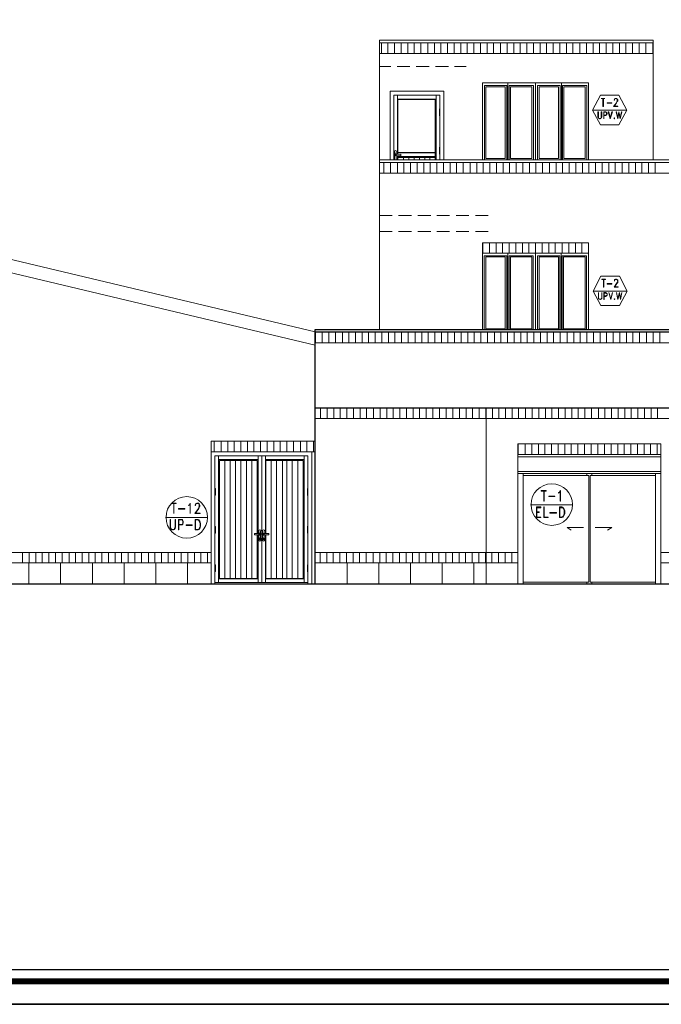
# Model space of a CAD drawing. Header units: metres. Extents: x 6 to 182, y 4 to 63.
# Tile 6 of 28: x 40 to 55, y 4 to 27. Entities that reach past the tile are written whole.
import ezdxf

# ---------------------------------------------------------------- set-up
doc = ezdxf.new("R2010")
doc.units = ezdxf.units.M
doc.header["$MEASUREMENT"] = 0
for name, color, linetype in [('PDF14_shib bandi', 7, 'Continuous'), ('PDF16_hatch-plan', 7, 'Continuous'), ('PDF16_KADR', 7, 'Continuous'), ('PDF16_khatchin', 7, 'Continuous'), ('PDF16_rahpelee', 7, 'Continuous'), ('PDF16_Sym tip Door', 7, 'Continuous'), ('PDF16_Sym Tip Win', 7, 'Continuous'), ('PDF16_WIN', 7, 'Continuous')]:
    doc.layers.add(name, color=color, linetype=linetype)

msp = doc.modelspace()

# ---------------------------------------------------------------- hatches: boundary and pattern name
at = {"layer": 'PDF14_shib bandi', "transparency": 33554559}
h = msp.add_hatch(color=256, dxfattribs=at)
h.paths.add_polyline_path([(40.454, 25.934), (40.416, 25.934), (40.454, 25.934)], flags=0)
h.paths.add_polyline_path([(40.454, 25.934), (40.358, 25.934), (40.454, 25.934)], flags=0)
h.paths.add_polyline_path([(40.454, 25.934), (40.348, 25.934), (40.454, 25.934)], flags=0)

# ---------------------------------------------------------------- linework, layer by layer
at = {"layer": 'PDF16_hatch-plan', "lineweight": 18}
for points in [[(48.487, 26.29), (48.487, 26.54)], [(48.641, 26.29), (48.641, 26.54)], [(48.795, 26.29), (48.795, 26.54)], [(48.949, 26.29), (48.949, 26.54)], [(49.103, 26.29), (49.103, 26.54)], [(49.257, 26.29), (49.257, 26.54)], [(49.411, 26.29), (49.411, 26.54)], [(49.575, 26.29), (49.575, 26.54)], [(49.729, 26.29), (49.729, 26.54)], [(49.883, 26.29), (49.883, 26.54)], [(50.037, 26.29), (50.037, 26.54)], [(50.191, 26.29), (50.191, 26.54)], [(50.345, 26.29), (50.345, 26.54)], [(50.5, 26.29), (50.5, 26.54)], [(50.654, 26.29), (50.654, 26.54)], [(50.808, 26.29), (50.808, 26.54)], [(50.962, 26.29), (50.962, 26.54)], [(51.116, 26.29), (51.116, 26.54)], [(51.28, 26.29), (51.28, 26.54)], [(51.434, 26.29), (51.434, 26.54)], [(51.588, 26.29), (51.588, 26.54)], [(51.742, 26.29), (51.742, 26.54)], [(51.896, 26.29), (51.896, 26.54)], [(52.05, 26.29), (52.05, 26.54)], [(52.204, 26.29), (52.204, 26.54)], [(52.358, 26.29), (52.358, 26.54)], [(52.513, 26.29), (52.513, 26.54)], [(52.667, 26.29), (52.667, 26.54)], [(52.821, 26.29), (52.821, 26.54)], [(52.975, 26.29), (52.975, 26.54)], [(53.139, 26.29), (53.139, 26.54)], [(53.293, 26.29), (53.293, 26.54)], [(53.447, 26.29), (53.447, 26.54)], [(53.601, 26.29), (53.601, 26.54)], [(53.755, 26.29), (53.755, 26.54)], [(53.909, 26.29), (53.909, 26.54)], [(54.063, 26.29), (54.063, 26.54)], [(54.217, 26.29), (54.217, 26.54)], [(54.371, 26.29), (54.371, 26.54)], [(54.525, 26.29), (54.525, 26.54)], [(54.68, 26.29), (54.68, 26.54)], [(54.843, 26.29), (54.843, 26.54)], [(48.544, 23.487), (48.544, 23.738)], [(48.699, 23.487), (48.699, 23.738)], [(48.862, 23.487), (48.862, 23.738)], [(49.016, 23.487), (49.016, 23.738)], [(49.17, 23.487), (49.17, 23.738)], [(49.325, 23.487), (49.325, 23.738)], [(49.479, 23.487), (49.479, 23.738)], [(49.633, 23.487), (49.633, 23.738)], [(49.787, 23.487), (49.787, 23.738)], [(49.941, 23.487), (49.941, 23.738)], [(50.095, 23.487), (50.095, 23.738)], [(50.249, 23.487), (50.249, 23.738)], [(50.403, 23.487), (50.403, 23.738)], [(50.567, 23.487), (50.567, 23.738)], [(50.721, 23.487), (50.721, 23.738)], [(50.875, 23.487), (50.875, 23.738)], [(51.029, 23.487), (51.029, 23.738)], [(51.183, 23.487), (51.183, 23.738)], [(51.338, 23.487), (51.338, 23.738)], [(51.492, 23.487), (51.492, 23.738)], [(51.646, 23.487), (51.646, 23.738)], [(51.8, 23.487), (51.8, 23.738)], [(51.954, 23.487), (51.954, 23.738)], [(52.108, 23.487), (52.108, 23.738)], [(52.262, 23.487), (52.262, 23.738)], [(52.426, 23.487), (52.426, 23.738)], [(52.58, 23.487), (52.58, 23.738)], [(52.734, 23.487), (52.734, 23.738)], [(52.888, 23.487), (52.888, 23.738)], [(53.042, 23.487), (53.042, 23.738)], [(53.196, 23.487), (53.196, 23.738)], [(53.35, 23.487), (53.35, 23.738)], [(53.505, 23.487), (53.505, 23.738)], [(53.659, 23.487), (53.659, 23.738)], [(53.813, 23.487), (53.813, 23.738)], [(53.967, 23.487), (53.967, 23.738)], [(54.131, 23.487), (54.131, 23.738)], [(54.285, 23.487), (54.285, 23.738)], [(54.439, 23.487), (54.439, 23.738)], [(54.593, 23.487), (54.593, 23.738)], [(54.747, 23.487), (54.747, 23.738)], [(54.901, 23.487), (54.901, 23.738)], [(50.866, 21.609), (50.866, 21.85)], [(51.02, 21.609), (51.02, 21.85)], [(51.174, 21.609), (51.174, 21.85)], [(51.328, 21.609), (51.328, 21.85)], [(51.482, 21.609), (51.482, 21.85)], [(51.636, 21.609), (51.636, 21.85)], [(51.79, 21.609), (51.79, 21.85)], [(51.944, 21.609), (51.944, 21.85)], [(52.098, 21.609), (52.098, 21.85)], [(52.252, 21.609), (52.252, 21.85)], [(52.407, 21.609), (52.407, 21.85)], [(52.561, 21.609), (52.561, 21.85)], [(52.724, 21.609), (52.724, 21.85)], [(52.878, 21.609), (52.878, 21.85)], [(53.033, 21.609), (53.033, 21.85)], [(53.187, 21.609), (53.187, 21.85)], [(46.946, 19.51), (46.946, 19.76)], [(47.1, 19.51), (47.1, 19.76)], [(47.254, 19.51), (47.254, 19.76)], [(47.408, 19.51), (47.408, 19.76)], [(47.572, 19.51), (47.572, 19.76)], [(47.726, 19.51), (47.726, 19.76)], [(47.88, 19.51), (47.88, 19.76)], [(48.034, 19.51), (48.034, 19.76)], [(48.188, 19.51), (48.188, 19.76)], [(48.342, 19.51), (48.342, 19.76)], [(48.496, 19.51), (48.496, 19.76)], [(48.65, 19.51), (48.65, 19.76)], [(48.805, 19.51), (48.805, 19.76)], [(48.959, 19.51), (48.959, 19.76)], [(49.113, 19.51), (49.113, 19.76)], [(49.276, 19.51), (49.276, 19.76)], [(49.431, 19.51), (49.431, 19.76)], [(49.585, 19.51), (49.585, 19.76)], [(49.739, 19.51), (49.739, 19.76)], [(49.893, 19.51), (49.893, 19.76)], [(50.047, 19.51), (50.047, 19.76)], [(50.201, 19.51), (50.201, 19.76)], [(50.355, 19.51), (50.355, 19.76)], [(50.509, 19.51), (50.509, 19.76)], [(50.663, 19.51), (50.663, 19.76)], [(50.817, 19.51), (50.817, 19.76)], [(50.972, 19.51), (50.972, 19.76)], [(51.135, 19.51), (51.135, 19.76)], [(51.289, 19.51), (51.289, 19.76)], [(51.443, 19.51), (51.443, 19.76)], [(51.598, 19.51), (51.598, 19.76)], [(51.752, 19.51), (51.752, 19.76)], [(51.906, 19.51), (51.906, 19.76)], [(52.06, 19.51), (52.06, 19.76)], [(52.214, 19.51), (52.214, 19.76)], [(52.368, 19.51), (52.368, 19.76)], [(52.522, 19.51), (52.522, 19.76)], [(52.676, 19.51), (52.676, 19.76)], [(52.84, 19.51), (52.84, 19.76)], [(52.994, 19.51), (52.994, 19.76)], [(53.148, 19.51), (53.148, 19.76)], [(53.302, 19.51), (53.302, 19.76)], [(53.456, 19.51), (53.456, 19.76)], [(53.61, 19.51), (53.61, 19.76)], [(53.765, 19.51), (53.765, 19.76)], [(53.919, 19.51), (53.919, 19.76)], [(54.073, 19.51), (54.073, 19.76)], [(54.227, 19.51), (54.227, 19.76)], [(54.381, 19.51), (54.381, 19.76)], [(54.535, 19.51), (54.535, 19.76)], [(54.699, 19.51), (54.699, 19.76)], [(54.853, 19.51), (54.853, 19.76)], [(55.007, 19.51), (55.007, 19.76)], [(44.567, 16.957), (44.567, 17.208)], [(44.731, 16.957), (44.731, 17.208)], [(44.885, 16.957), (44.885, 17.208)], [(45.039, 16.957), (45.039, 17.208)], [(45.193, 16.957), (45.193, 17.208)], [(45.347, 16.957), (45.347, 17.208)], [(45.501, 16.957), (45.501, 17.208)], [(45.655, 16.957), (45.655, 17.208)], [(45.809, 16.957), (45.809, 17.208)], [(45.963, 16.957), (45.963, 17.208)], [(46.117, 16.957), (46.117, 17.208)], [(46.271, 16.957), (46.271, 17.208)], [(46.426, 16.957), (46.426, 17.208)], [(46.589, 16.957), (46.589, 17.208)], [(46.743, 16.957), (46.743, 17.208)], [(46.898, 16.957), (46.898, 17.208)], [(51.694, 16.89), (51.694, 17.14)], [(51.858, 16.89), (51.858, 17.14)], [(52.012, 16.89), (52.012, 17.14)], [(52.166, 16.89), (52.166, 17.14)], [(52.32, 16.89), (52.32, 17.14)], [(52.474, 16.89), (52.474, 17.14)], [(52.628, 16.89), (52.628, 17.14)], [(52.782, 16.89), (52.782, 17.14)], [(52.936, 16.89), (52.936, 17.14)], [(53.09, 16.89), (53.09, 17.14)], [(53.244, 16.89), (53.244, 17.14)], [(53.399, 16.89), (53.399, 17.14)], [(53.562, 16.89), (53.562, 17.14)], [(53.716, 16.89), (53.716, 17.14)], [(53.871, 16.89), (53.871, 17.14)], [(54.025, 16.89), (54.025, 17.14)], [(54.179, 16.89), (54.179, 17.14)], [(54.333, 16.89), (54.333, 17.14)], [(54.487, 16.89), (54.487, 17.14)], [(54.641, 16.89), (54.641, 17.14)], [(54.795, 16.89), (54.795, 17.14)], [(54.949, 16.89), (54.949, 17.14)], [(40.079, 14.357), (40.079, 14.598)], [(40.233, 14.357), (40.233, 14.598)], [(40.387, 14.357), (40.387, 14.598)], [(40.541, 14.357), (40.541, 14.598)], [(40.695, 14.357), (40.695, 14.598)], [(40.849, 14.357), (40.849, 14.598)], [(41.003, 14.357), (41.003, 14.598)], [(41.167, 14.357), (41.167, 14.598)], [(41.321, 14.357), (41.321, 14.598)], [(41.475, 14.357), (41.475, 14.598)], [(41.629, 14.357), (41.629, 14.598)], [(41.783, 14.357), (41.783, 14.598)], [(41.937, 14.357), (41.937, 14.598)], [(42.092, 14.357), (42.092, 14.598)], [(42.246, 14.357), (42.246, 14.598)], [(42.4, 14.357), (42.4, 14.598)], [(42.554, 14.357), (42.554, 14.598)], [(42.708, 14.357), (42.708, 14.598)], [(42.862, 14.357), (42.862, 14.598)], [(43.026, 14.357), (43.026, 14.598)], [(43.18, 14.357), (43.18, 14.598)], [(43.334, 14.357), (43.334, 14.598)], [(43.488, 14.357), (43.488, 14.598)], [(43.642, 14.357), (43.642, 14.598)], [(43.796, 14.357), (43.796, 14.598)], [(43.95, 14.357), (43.95, 14.598)], [(44.104, 14.357), (44.104, 14.598)], [(44.259, 14.357), (44.259, 14.598)], [(44.413, 14.357), (44.413, 14.598)]]:
    msp.add_lwpolyline(points, dxfattribs=at)
at = {"layer": 'PDF16_hatch-plan', "lineweight": 20}
for points in [[(47.061, 17.737), (47.061, 17.988)], [(47.215, 17.737), (47.215, 17.988)], [(47.369, 17.737), (47.369, 17.988)], [(47.524, 17.737), (47.524, 17.988)], [(47.678, 17.737), (47.678, 17.988)], [(47.832, 17.737), (47.832, 17.988)], [(47.986, 17.737), (47.986, 17.988)], [(48.14, 17.737), (48.14, 17.988)], [(48.304, 17.737), (48.304, 17.988)], [(48.458, 17.737), (48.458, 17.988)], [(48.612, 17.737), (48.612, 17.988)], [(48.766, 17.737), (48.766, 17.988)], [(48.92, 17.737), (48.92, 17.988)], [(49.074, 17.737), (49.074, 17.988)], [(49.228, 17.737), (49.228, 17.988)], [(49.382, 17.737), (49.382, 17.988)], [(49.536, 17.737), (49.536, 17.988)], [(49.691, 17.737), (49.691, 17.988)], [(49.845, 17.737), (49.845, 17.988)], [(50.008, 17.737), (50.008, 17.988)], [(50.163, 17.737), (50.163, 17.988)], [(50.317, 17.737), (50.317, 17.988)], [(50.471, 17.737), (50.471, 17.988)], [(50.625, 17.737), (50.625, 17.988)], [(50.779, 17.737), (50.779, 17.988)], [(50.933, 17.737), (50.933, 17.988)], [(51.087, 17.737), (51.087, 17.988)], [(51.241, 17.737), (51.241, 17.988)], [(51.395, 17.737), (51.395, 17.988)], [(51.549, 17.737), (51.549, 17.988)], [(51.703, 17.737), (51.703, 17.988)], [(51.867, 17.737), (51.867, 17.988)], [(52.021, 17.737), (52.021, 17.988)], [(52.175, 17.737), (52.175, 17.988)], [(52.33, 17.737), (52.33, 17.988)], [(52.484, 17.737), (52.484, 17.988)], [(52.638, 17.737), (52.638, 17.988)], [(52.792, 17.737), (52.792, 17.988)], [(52.946, 17.737), (52.946, 17.988)], [(53.1, 17.737), (53.1, 17.988)], [(53.254, 17.737), (53.254, 17.988)], [(53.408, 17.737), (53.408, 17.988)], [(53.572, 17.737), (53.572, 17.988)], [(53.726, 17.737), (53.726, 17.988)], [(53.88, 17.737), (53.88, 17.988)], [(54.034, 17.737), (54.034, 17.988)], [(54.188, 17.737), (54.188, 17.988)], [(54.342, 17.737), (54.342, 17.988)], [(54.497, 17.737), (54.497, 17.988)], [(54.651, 17.737), (54.651, 17.988)], [(54.805, 17.737), (54.805, 17.988)], [(54.959, 17.737), (54.959, 17.988)], [(47.052, 14.357), (47.052, 14.598)], [(47.206, 14.357), (47.206, 14.598)], [(47.36, 14.357), (47.36, 14.598)], [(47.514, 14.357), (47.514, 14.598)], [(47.668, 14.357), (47.668, 14.598)], [(47.822, 14.357), (47.822, 14.598)], [(47.976, 14.357), (47.976, 14.598)], [(48.13, 14.357), (48.13, 14.598)], [(48.294, 14.357), (48.294, 14.598)], [(48.448, 14.357), (48.448, 14.598)], [(48.602, 14.357), (48.602, 14.598)], [(48.756, 14.357), (48.756, 14.598)], [(48.91, 14.357), (48.91, 14.598)], [(49.065, 14.357), (49.065, 14.598)], [(49.219, 14.357), (49.219, 14.598)], [(49.373, 14.357), (49.373, 14.598)], [(49.527, 14.357), (49.527, 14.598)], [(49.681, 14.357), (49.681, 14.598)], [(49.835, 14.357), (49.835, 14.598)], [(49.999, 14.357), (49.999, 14.598)], [(50.153, 14.357), (50.153, 14.598)], [(50.307, 14.357), (50.307, 14.598)], [(50.461, 14.357), (50.461, 14.598)], [(50.615, 14.357), (50.615, 14.598)], [(50.769, 14.357), (50.769, 14.598)], [(50.923, 14.357), (50.923, 14.598)], [(51.077, 14.357), (51.077, 14.598)], [(51.232, 14.357), (51.232, 14.598)], [(51.386, 14.357), (51.386, 14.598)], [(51.54, 14.357), (51.54, 14.598)], [(40.223, 14.357), (40.223, 13.856)], [(40.965, 14.357), (40.965, 13.856)], [(41.716, 14.357), (41.716, 13.856)], [(42.458, 14.357), (42.458, 13.856)], [(43.199, 14.357), (43.199, 13.856)], [(43.941, 14.357), (43.941, 13.856)], [(47.687, 14.357), (47.687, 13.856)], [(48.429, 14.357), (48.429, 13.856)], [(49.17, 14.357), (49.17, 13.856)], [(49.912, 14.357), (49.912, 13.856)], [(50.654, 14.357), (50.654, 13.856)]]:
    msp.add_lwpolyline(points, dxfattribs=at)
at = {"layer": 'PDF16_KADR', "lineweight": 25}
for points in [[(5.695, 4.013), (89.785, 4.013), (89.785, 63.476), (5.695, 63.476)], [(5.695, 63.476), (89.785, 63.476), (89.785, 4.013), (5.695, 4.013)], [(6.514, 4.832), (88.841, 4.832), (88.841, 62.657), (6.514, 62.657)]]:
    msp.add_lwpolyline(points, close=True, dxfattribs=at)
at = {"layer": 'PDF16_KADR', "lineweight": 0, "const_width": 0.135}
msp.add_lwpolyline([(6.235, 62.937), (6.235, 4.552), (89.111, 4.552), (89.111, 62.937)], close=True, dxfattribs=at)
at = {"layer": 'PDF16_khatchin', "lineweight": 18}
for points in [[(48.708, 25.982), (48.439, 25.982)], [(49.151, 25.982), (48.853, 25.982)], [(49.604, 25.982), (49.305, 25.982)], [(50.057, 25.982), (49.758, 25.982)], [(50.471, 25.982), (50.201, 25.982)], [(48.439, 22.495), (48.737, 22.495)], [(48.891, 22.495), (49.19, 22.495)], [(49.344, 22.495), (49.642, 22.495)], [(49.787, 22.495), (50.085, 22.495)], [(50.24, 22.495), (50.538, 22.495)], [(50.692, 22.495), (50.991, 22.495)], [(48.439, 22.12), (48.737, 22.12)], [(48.891, 22.12), (49.19, 22.12)], [(49.344, 22.12), (49.642, 22.12)], [(49.787, 22.12), (50.085, 22.12)], [(50.24, 22.12), (50.538, 22.12)], [(50.692, 22.12), (50.991, 22.12)]]:
    msp.add_lwpolyline(points, dxfattribs=at)
at = {"layer": 'PDF16_rahpelee', "lineweight": 18}
for points in [[(54.853, 23.805), (54.853, 26.598), (48.439, 26.598), (48.439, 19.808)], [(54.853, 26.54), (48.439, 26.54)], [(54.853, 26.29), (48.439, 26.29)], [(60.429, 19.818), (60.429, 23.795), (48.439, 23.795)], [(60.429, 23.738), (48.439, 23.738)], [(60.429, 23.487), (48.439, 23.487)], [(46.936, 19.77), (34.791, 22.659), (21.384, 19.317), (21.384, 18.99), (34.791, 22.341), (46.936, 19.452)], [(50.943, 17.988), (50.943, 13.856)], [(51.684, 16.89), (51.684, 17.14), (55.036, 17.14), (55.036, 16.89)], [(44.499, 14.598), (22.376, 14.598)], [(51.684, 14.598), (50.943, 14.598)], [(55.777, 14.598), (55.036, 14.598)], [(44.499, 14.357), (22.376, 14.357)], [(51.684, 14.357), (50.943, 14.357)], [(55.777, 14.357), (55.036, 14.357)]]:
    msp.add_lwpolyline(points, dxfattribs=at)
at = {"layer": 'PDF16_rahpelee', "lineweight": 20}
for points in [[(53.341, 25.597), (50.856, 25.597), (50.856, 23.795)], [(50.856, 23.738), (53.341, 23.738)], [(53.341, 21.609), (53.341, 21.85), (50.856, 21.85), (50.856, 21.609)], [(53.331, 21.609), (50.856, 21.609), (50.856, 19.818)], [(61.98, 19.51), (46.936, 19.51)], [(60.429, 17.737), (46.936, 17.737)], [(44.499, 16.957), (44.499, 17.208), (46.936, 17.208)], [(46.859, 16.957), (46.936, 16.957)], [(50.943, 14.598), (46.936, 14.598)], [(50.943, 14.357), (46.936, 14.357)]]:
    msp.add_lwpolyline(points, dxfattribs=at)
at = {"layer": 'PDF16_rahpelee', "lineweight": 30}
for points in [[(46.936, 13.856), (46.936, 19.818), (62.038, 19.818), (62.038, 19.76), (61.98, 19.76)], [(46.936, 17.988), (61.98, 17.988), (61.98, 19.76), (46.936, 19.76)], [(63.165, 13.856), (19.526, 13.856)]]:
    msp.add_lwpolyline(points, dxfattribs=at)
at = {"layer": 'PDF16_Sym tip Door', "lineweight": 18}
for points in [[(48.689, 23.795), (48.689, 25.404), (49.951, 25.404), (49.951, 23.795)], [(49.854, 24.99), (49.854, 25.308), (48.776, 25.308), (48.776, 23.795), (48.776, 23.93)], [(48.776, 24.99), (48.776, 25.308), (48.776, 23.795)], [(48.862, 25.308), (48.862, 23.921)], [(49.768, 25.221), (48.862, 25.221)], [(49.748, 23.795), (49.748, 25.211), (48.872, 25.211), (48.872, 23.921)], [(49.768, 23.795), (49.768, 25.308)], [(49.845, 24.97), (49.845, 24.98), (49.845, 24.99), (49.854, 24.99), (49.854, 24.98), (49.854, 24.97)], [(49.854, 24.97), (49.845, 24.97), (49.854, 24.97)], [(48.776, 24.094), (48.776, 24.826)], [(49.854, 24.884), (49.845, 24.884), (49.854, 24.884)], [(49.854, 24.836), (49.845, 24.836), (49.854, 24.836)], [(49.845, 24.836), (49.845, 24.826), (49.854, 24.826), (49.854, 24.836)], [(49.854, 24.094), (49.854, 24.826)], [(49.845, 24.084), (49.845, 24.094), (49.854, 24.094), (49.854, 24.084)], [(49.854, 24.036), (49.845, 24.036), (49.854, 24.036)], [(48.833, 23.795), (48.833, 23.901), (48.814, 23.901), (48.785, 23.901), (48.785, 23.921), (48.814, 23.921), (48.833, 23.921), (48.833, 23.988)], [(48.795, 23.921), (48.795, 23.988)], [(48.795, 23.795), (48.795, 23.901)], [(48.862, 23.901), (48.862, 23.795)], [(49.748, 23.969), (48.872, 23.969)], [(49.748, 23.959), (48.872, 23.959)], [(48.872, 23.901), (48.872, 23.795)], [(49.748, 23.873), (48.872, 23.873)], [(49.748, 23.853), (48.872, 23.853)], [(49.007, 23.795), (49.007, 23.853)], [(49.132, 23.795), (49.132, 23.853)], [(49.257, 23.795), (49.257, 23.853)], [(49.382, 23.795), (49.382, 23.853)], [(49.508, 23.795), (49.508, 23.853)], [(49.623, 23.795), (49.623, 23.853)], [(49.854, 23.988), (49.845, 23.988), (49.854, 23.988)], [(49.845, 23.94), (49.845, 23.93), (49.854, 23.93), (49.854, 23.94)], [(49.854, 23.795), (49.854, 23.93)], [(44.586, 14.145), (44.586, 13.856), (44.499, 13.856), (44.499, 16.957), (45.645, 16.957), (46.859, 16.957), (46.859, 13.856), (46.763, 13.856), (46.763, 14.145)], [(44.586, 16.1), (44.586, 16.861), (45.684, 16.861), (45.684, 13.895), (44.586, 13.895)], [(44.673, 13.895), (44.673, 16.861)], [(45.597, 16.861), (45.597, 15.041)], [(46.763, 16.1), (46.763, 16.861), (45.684, 16.861), (45.684, 13.895), (46.763, 13.895)], [(45.771, 16.861), (45.771, 15.041)], [(46.676, 13.895), (46.676, 16.861)], [(55.036, 16.447), (55.036, 16.89), (51.684, 16.89), (51.684, 13.856)], [(51.684, 16.842), (55.036, 16.842)], [(44.673, 16.774), (45.597, 16.774)], [(45.578, 15.012), (45.578, 13.991), (44.692, 13.991), (44.692, 16.755), (45.578, 16.755), (45.578, 15.041)], [(44.817, 16.755), (44.817, 13.991)], [(44.942, 16.755), (44.942, 13.991)], [(45.068, 16.755), (45.068, 13.991)], [(45.193, 16.755), (45.193, 13.991)], [(45.328, 16.755), (45.328, 13.991)], [(45.453, 16.755), (45.453, 13.991)], [(46.676, 16.774), (45.771, 16.774)], [(45.78, 15.012), (45.78, 13.991), (46.657, 13.991), (46.657, 16.755), (45.78, 16.755), (45.78, 15.041)], [(45.906, 16.755), (45.906, 13.991)], [(46.031, 16.755), (46.031, 13.991)], [(46.166, 16.755), (46.166, 13.991)], [(46.271, 16.755), (46.271, 13.991)], [(46.397, 16.755), (46.397, 13.991)], [(46.532, 16.755), (46.532, 13.991)], [(51.684, 16.495), (55.036, 16.495)], [(51.684, 16.447), (55.036, 16.447), (55.036, 13.856)], [(51.809, 16.447), (51.809, 13.856)], [(51.809, 16.399), (53.35, 16.399), (53.35, 13.904), (51.809, 13.904)], [(53.302, 16.447), (53.302, 16.399)], [(54.911, 16.399), (53.379, 16.399), (53.379, 13.904), (54.911, 13.904)], [(53.418, 16.447), (53.418, 16.399)], [(54.911, 16.447), (54.911, 13.856)], [(51.809, 16.341), (51.809, 16.341)], [(54.911, 16.341), (54.911, 16.341)], [(44.596, 16.091), (44.596, 16.1), (44.586, 16.1), (44.586, 16.091)], [(44.586, 16.042), (44.596, 16.042), (44.586, 16.042)], [(44.586, 15.994), (44.596, 15.994), (44.586, 15.994)], [(44.596, 15.946), (44.586, 15.936), (44.586, 15.946)], [(44.586, 15.214), (44.586, 15.936)], [(46.753, 16.091), (46.753, 16.1), (46.763, 16.1), (46.763, 16.091)], [(46.763, 16.042), (46.753, 16.042), (46.763, 16.042)], [(46.763, 15.994), (46.753, 15.994), (46.763, 15.994)], [(46.753, 15.946), (46.753, 15.936), (46.763, 15.936), (46.763, 15.946)], [(46.763, 15.214), (46.763, 15.936)], [(44.596, 15.195), (44.596, 15.204), (44.586, 15.204), (44.586, 15.214), (44.586, 15.204), (44.586, 15.195)], [(44.586, 15.195), (44.596, 15.195), (44.586, 15.195)], [(44.586, 15.06), (44.596, 15.06), (44.586, 15.06)], [(44.596, 15.06), (44.596, 15.05), (44.586, 15.05), (44.586, 15.06)], [(44.586, 14.309), (44.586, 15.05)], [(45.597, 15.012), (45.597, 13.895)], [(45.617, 15.099), (45.617, 15.041)], [(45.617, 15.021), (45.636, 15.021), (45.665, 15.021), (45.665, 15.031), (45.636, 15.031), (45.617, 15.031)], [(45.617, 15.012), (45.617, 14.887)], [(45.703, 15.031), (45.703, 15.099)], [(45.703, 14.887), (45.703, 15.021)], [(45.742, 15.099), (45.742, 15.041)], [(45.742, 15.012), (45.742, 14.887)], [(45.771, 15.012), (45.771, 13.895)], [(46.753, 15.195), (46.753, 15.204), (46.753, 15.214), (46.763, 15.214), (46.763, 15.204), (46.763, 15.195)], [(46.763, 15.195), (46.753, 15.195), (46.763, 15.195)], [(46.763, 15.06), (46.753, 15.06), (46.763, 15.06)], [(46.753, 15.06), (46.753, 15.05), (46.763, 15.05), (46.763, 15.06)], [(46.763, 14.309), (46.763, 15.05)], [(53.225, 15.185), (52.84, 15.185), (52.936, 15.118)], [(53.495, 15.185), (53.89, 15.185), (53.784, 15.118)], [(45.636, 14.925), (45.636, 14.906), (45.636, 14.925)], [(45.636, 14.906), (45.636, 14.916), (45.636, 14.906)], [(45.723, 14.925), (45.723, 14.906), (45.723, 14.925)], [(45.723, 14.906), (45.723, 14.916), (45.723, 14.906)], [(44.596, 14.299), (44.596, 14.309), (44.586, 14.309), (44.586, 14.299)], [(46.753, 14.299), (46.753, 14.309), (46.763, 14.309), (46.763, 14.299)], [(44.586, 14.251), (44.596, 14.251), (44.586, 14.251)], [(44.586, 14.203), (44.596, 14.203), (44.586, 14.203)], [(44.596, 14.155), (44.586, 14.145), (44.586, 14.155)], [(46.763, 14.251), (46.753, 14.251), (46.763, 14.251)], [(46.763, 14.203), (46.753, 14.203), (46.763, 14.203)], [(46.753, 14.155), (46.753, 14.145), (46.763, 14.145), (46.763, 14.155)], [(45.597, 13.981), (44.673, 13.981)], [(45.771, 13.981), (46.676, 13.981)], [(53.302, 13.904), (53.302, 13.856)], [(53.418, 13.904), (53.418, 13.856)], [(54.911, 13.991), (54.911, 13.991)]]:
    msp.add_lwpolyline(points, dxfattribs=at)
for points in [[(49.845, 24.932), (49.854, 24.932), (49.854, 24.97), (49.845, 24.97)], [(49.854, 24.922), (49.845, 24.922), (49.845, 24.932), (49.854, 24.932)], [(49.845, 24.884), (49.854, 24.884), (49.854, 24.922), (49.845, 24.922)], [(49.845, 24.836), (49.854, 24.836), (49.854, 24.884), (49.845, 24.884)], [(49.854, 24.075), (49.845, 24.075), (49.845, 24.084), (49.854, 24.084)], [(49.845, 24.036), (49.854, 24.036), (49.854, 24.075), (49.845, 24.075)], [(49.845, 23.988), (49.854, 23.988), (49.854, 24.036), (49.845, 24.036)], [(48.833, 23.901), (48.939, 23.892), (48.939, 23.93), (48.833, 23.921), (48.833, 23.911)], [(49.845, 23.95), (49.854, 23.95), (49.854, 23.988), (49.845, 23.988)], [(49.854, 23.94), (49.845, 23.94), (49.845, 23.95), (49.854, 23.95)], [(44.586, 16.081), (44.596, 16.081), (44.596, 16.091), (44.586, 16.091)], [(44.596, 16.042), (44.586, 16.042), (44.586, 16.081), (44.596, 16.081)], [(44.596, 15.994), (44.586, 15.994), (44.586, 16.042), (44.596, 16.042)], [(44.596, 15.956), (44.586, 15.956), (44.586, 15.994), (44.596, 15.994)], [(44.586, 15.946), (44.596, 15.946), (44.596, 15.956), (44.586, 15.956)], [(46.763, 16.081), (46.753, 16.081), (46.753, 16.091), (46.763, 16.091)], [(46.753, 16.042), (46.763, 16.042), (46.763, 16.081), (46.753, 16.081)], [(46.753, 15.994), (46.763, 15.994), (46.763, 16.042), (46.753, 16.042)], [(46.753, 15.956), (46.763, 15.956), (46.763, 15.994), (46.753, 15.994)], [(46.763, 15.946), (46.753, 15.946), (46.753, 15.956), (46.763, 15.956)], [(44.596, 15.156), (44.586, 15.156), (44.586, 15.195), (44.596, 15.195)], [(44.586, 15.147), (44.596, 15.147), (44.596, 15.156), (44.586, 15.156)], [(44.596, 15.108), (44.586, 15.108), (44.586, 15.147), (44.596, 15.147)], [(44.586, 15.099), (44.596, 15.099), (44.596, 15.108), (44.586, 15.108)], [(44.596, 15.06), (44.586, 15.06), (44.586, 15.099), (44.596, 15.099)], [(45.617, 15.012), (45.511, 15.012), (45.511, 15.041), (45.617, 15.041), (45.617, 15.021)], [(45.742, 15.012), (45.848, 15.012), (45.848, 15.041), (45.742, 15.041), (45.742, 15.021)], [(46.753, 15.156), (46.763, 15.156), (46.763, 15.195), (46.753, 15.195)], [(46.763, 15.147), (46.753, 15.147), (46.753, 15.156), (46.763, 15.156)], [(46.753, 15.108), (46.763, 15.108), (46.763, 15.147), (46.753, 15.147)], [(46.763, 15.099), (46.753, 15.099), (46.753, 15.108), (46.763, 15.108)], [(46.753, 15.06), (46.763, 15.06), (46.763, 15.099), (46.753, 15.099)], [(44.586, 14.289), (44.596, 14.289), (44.596, 14.299), (44.586, 14.299)], [(44.596, 14.251), (44.586, 14.251), (44.586, 14.289), (44.596, 14.289)], [(44.596, 14.203), (44.586, 14.203), (44.586, 14.251), (44.596, 14.251)], [(44.596, 14.164), (44.586, 14.164), (44.586, 14.203), (44.596, 14.203)], [(44.586, 14.155), (44.596, 14.155), (44.596, 14.164), (44.586, 14.164)], [(46.763, 14.289), (46.753, 14.289), (46.753, 14.299), (46.763, 14.299)], [(46.753, 14.251), (46.763, 14.251), (46.763, 14.289), (46.753, 14.289)], [(46.753, 14.203), (46.763, 14.203), (46.763, 14.251), (46.753, 14.251)], [(46.753, 14.164), (46.763, 14.164), (46.763, 14.203), (46.753, 14.203)], [(46.763, 14.155), (46.753, 14.155), (46.753, 14.164), (46.763, 14.164)]]:
    msp.add_lwpolyline(points, close=True, dxfattribs=at)
for points in [[(45.628, 15.033, -0.611859), (45.655, 15.031), (45.655, 15.099)], [(45.655, 14.887), (45.655, 15.021, -0.611892), (45.628, 15.02)], [(45.714, 15.02, 0.611892), (45.742, 15.021), (45.723, 15.021), (45.694, 15.021), (45.694, 15.031), (45.723, 15.031), (45.742, 15.031, 0.611859), (45.714, 15.033)]]:
    msp.add_lwpolyline(points, format="xyb", dxfattribs=at)
for centre, radius in [((45.641, 14.92), 0.0241), ((45.641, 14.92), 0.0144), ((45.727, 14.92), 0.0241), ((45.727, 14.92), 0.0144)]:
    msp.add_circle(centre, radius, dxfattribs=at)
for centre, radius, start, end in [((48.819, 23.993), 0.0241, 0.0054, 179.9999), ((48.819, 23.916), 0.0241, 32.0037, 160.7576), ((48.819, 23.916), 0.0241, 199.2426, 328.1288), ((48.819, 23.916), 0.0144, 27.0807, 152.9238), ((48.819, 23.916), 0.0144, 207.0758, 332.9242), ((45.641, 15.103), 0.0241, 0.0054, 179.9999), ((45.641, 15.026), 0.0241, 19.2481, 148.0026), ((45.641, 15.026), 0.0241, 211.8712, 340.7574), ((45.727, 15.103), 0.0241, 0.0054, 179.9999), ((45.727, 15.026), 0.0241, 32.0037, 160.7576), ((45.727, 15.026), 0.0241, 199.2426, 328.1288), ((45.641, 14.891), 0.0241, 180.0001, 359.9999), ((45.641, 14.93), 0.00482, 303.7498, 236.2502), ((45.641, 14.911), 0.00482, 180.0003, 359.9997), ((45.727, 14.891), 0.0241, 180.0001, 359.9999), ((45.727, 14.93), 0.00482, 303.7498, 236.2502), ((45.727, 14.911), 0.00482, 180.0003, 359.9997)]:
    msp.add_arc(centre, radius, start, end, dxfattribs=at)
at = {"layer": 'PDF16_Sym Tip Win', "lineweight": 18}
for points in [[(54.054, 24.614), (54.236, 24.961), (54.054, 25.308), (53.62, 25.308), (53.437, 24.961), (53.62, 24.614)], [(53.649, 24.922), (53.639, 24.922), (53.639, 24.807), (53.639, 24.778), (53.63, 24.768), (53.61, 24.768), (53.601, 24.768), (53.582, 24.768), (53.572, 24.778), (53.572, 24.807), (53.572, 24.922), (53.562, 24.922), (53.562, 24.807), (53.572, 24.778), (53.582, 24.768), (53.601, 24.759), (53.61, 24.759), (53.63, 24.768), (53.639, 24.778), (53.649, 24.807)], [(53.89, 25.125), (53.774, 25.125), (53.774, 25.134), (53.89, 25.134)], [(53.851, 24.759), (53.803, 24.922), (53.813, 24.922), (53.851, 24.778), (53.89, 24.922), (53.899, 24.922)], [(54.082, 24.759), (54.054, 24.903), (54.025, 24.759), (53.986, 24.922), (53.996, 24.922), (54.025, 24.778), (54.054, 24.922), (54.082, 24.778), (54.111, 24.922), (54.121, 24.922)], [(53.938, 24.778), (53.938, 24.768), (53.938, 24.759), (53.948, 24.759), (53.948, 24.768), (53.948, 24.778)], [(54.063, 20.386), (54.246, 20.723), (54.063, 21.07), (53.63, 21.07), (53.447, 20.723), (53.63, 20.386)], [(53.736, 20.993), (53.649, 20.993), (53.649, 21.002), (53.736, 21.002)], [(53.89, 20.887), (53.774, 20.887), (53.774, 20.896), (53.89, 20.896)], [(53.649, 20.685), (53.649, 20.569), (53.639, 20.54), (53.639, 20.531), (53.62, 20.531), (53.61, 20.531), (53.591, 20.531), (53.582, 20.54), (53.572, 20.569), (53.572, 20.685), (53.572, 20.569), (53.572, 20.54), (53.591, 20.531), (53.61, 20.521), (53.62, 20.521), (53.639, 20.531), (53.649, 20.54), (53.649, 20.569)], [(53.861, 20.521), (53.813, 20.685), (53.861, 20.54), (53.899, 20.685)], [(53.948, 20.54), (53.938, 20.531), (53.948, 20.521), (53.957, 20.531)], [(54.092, 20.521), (54.063, 20.665), (54.025, 20.521), (53.996, 20.685), (54.025, 20.54), (54.063, 20.685), (54.092, 20.54), (54.121, 20.685)], [(52.349, 16.033), (52.233, 16.033), (52.233, 16.052), (52.349, 16.052)], [(52.551, 15.908), (52.407, 15.908), (52.407, 15.917), (52.551, 15.917)], [(52.686, 15.802), (52.676, 15.802), (52.676, 16.023), (52.657, 16.004), (52.638, 15.985), (52.638, 16.004), (52.657, 16.013), (52.686, 16.052)], [(43.681, 15.744), (43.565, 15.744), (43.565, 15.753), (43.681, 15.753)], [(44.008, 15.513), (44.008, 15.734), (43.989, 15.705), (43.97, 15.696), (43.97, 15.705), (43.989, 15.715), (44.008, 15.753)], [(43.883, 15.609), (43.729, 15.609), (43.729, 15.628), (43.883, 15.628)], [(52.118, 15.416), (52.224, 15.416), (52.224, 15.426), (52.127, 15.426), (52.127, 15.647), (52.224, 15.647), (52.224, 15.667), (52.118, 15.667)], [(52.291, 15.416), (52.291, 15.667), (52.301, 15.667), (52.301, 15.426), (52.397, 15.426), (52.397, 15.416)], [(52.59, 15.522), (52.435, 15.522), (52.435, 15.532), (52.59, 15.532)], [(52.657, 15.416), (52.715, 15.416), (52.744, 15.426), (52.763, 15.455), (52.773, 15.474), (52.782, 15.513), (52.782, 15.57), (52.773, 15.609), (52.763, 15.628), (52.744, 15.647), (52.715, 15.667), (52.657, 15.667)], [(52.667, 15.426), (52.715, 15.426), (52.744, 15.445), (52.753, 15.455), (52.763, 15.474), (52.773, 15.513), (52.773, 15.57), (52.763, 15.609), (52.753, 15.628), (52.744, 15.638), (52.715, 15.647), (52.667, 15.647)], [(43.661, 15.368), (43.652, 15.368), (43.652, 15.195), (43.642, 15.156), (43.633, 15.147), (43.613, 15.137), (43.594, 15.137), (43.565, 15.147), (43.555, 15.156), (43.546, 15.195), (43.546, 15.368), (43.536, 15.368), (43.536, 15.195), (43.546, 15.156), (43.565, 15.137), (43.594, 15.127), (43.613, 15.127), (43.633, 15.137), (43.652, 15.156), (43.661, 15.195)], [(44.056, 15.233), (43.912, 15.233), (43.912, 15.243), (44.056, 15.243)], [(44.124, 15.127), (44.191, 15.127), (44.21, 15.137), (44.23, 15.156), (44.239, 15.185), (44.249, 15.214), (44.249, 15.272), (44.239, 15.31), (44.23, 15.33), (44.21, 15.359), (44.191, 15.368), (44.124, 15.368)], [(44.133, 15.137), (44.191, 15.137), (44.21, 15.147), (44.22, 15.156), (44.23, 15.185), (44.239, 15.214), (44.239, 15.272), (44.23, 15.31), (44.22, 15.33), (44.21, 15.349), (44.191, 15.359), (44.133, 15.359)]]:
    msp.add_lwpolyline(points, close=True, dxfattribs=at)
for points in [[(53.726, 25.231), (53.639, 25.231), (53.726, 25.231)], [(53.678, 25.231), (53.678, 25.048), (53.688, 25.048), (53.688, 25.231)], [(53.938, 25.057), (54.025, 25.057), (54.025, 25.048), (53.928, 25.048), (53.996, 25.134), (54.005, 25.163), (54.015, 25.182), (54.015, 25.202), (54.005, 25.221), (53.996, 25.231), (53.967, 25.231), (53.957, 25.221), (53.948, 25.202), (53.948, 25.192), (53.938, 25.192), (53.938, 25.202), (53.948, 25.221), (53.957, 25.231), (53.967, 25.231), (53.996, 25.231), (54.005, 25.231), (54.015, 25.221), (54.025, 25.202), (54.025, 25.182), (54.015, 25.163), (53.996, 25.134), (53.938, 25.048)], [(54.236, 24.961), (53.437, 24.961)], [(53.697, 24.836), (53.745, 24.836), (53.765, 24.845), (53.765, 24.855), (53.774, 24.865), (53.774, 24.893), (53.765, 24.903), (53.765, 24.913), (53.745, 24.922), (53.697, 24.922), (53.697, 24.759), (53.697, 24.913), (53.745, 24.913), (53.765, 24.903), (53.765, 24.893), (53.765, 24.865), (53.765, 24.855), (53.745, 24.845), (53.697, 24.845)], [(53.697, 24.759), (53.697, 24.759)], [(53.938, 24.768), (53.948, 24.768), (53.938, 24.768)], [(53.688, 20.993), (53.688, 20.81), (53.697, 20.81), (53.697, 20.993)], [(53.948, 20.819), (54.034, 20.819), (54.034, 20.81), (53.938, 20.81), (53.996, 20.896), (54.015, 20.925), (54.025, 20.945), (54.025, 20.964), (54.015, 20.983), (53.996, 20.993), (53.976, 20.993), (53.957, 20.983), (53.948, 20.964), (53.948, 20.954), (53.948, 20.964), (53.948, 20.983), (53.957, 20.993), (53.976, 21.002), (53.996, 21.002), (54.015, 20.993), (54.025, 20.983), (54.025, 20.964), (54.025, 20.945), (54.025, 20.925), (54.005, 20.896), (53.948, 20.81)], [(54.246, 20.723), (53.447, 20.723)], [(53.707, 20.598), (53.755, 20.598), (53.765, 20.608), (53.774, 20.617), (53.774, 20.627), (53.774, 20.656), (53.774, 20.665), (53.765, 20.675), (53.755, 20.685), (53.697, 20.685), (53.697, 20.521), (53.707, 20.521), (53.707, 20.675), (53.755, 20.675), (53.765, 20.665), (53.774, 20.656), (53.774, 20.627), (53.765, 20.617), (53.755, 20.608), (53.707, 20.608)], [(53.948, 20.531), (53.948, 20.531)], [(52.291, 16.033), (52.291, 15.802), (52.301, 15.802), (52.301, 16.033)], [(43.623, 15.744), (43.623, 15.513), (43.623, 15.744)], [(44.124, 15.522), (44.239, 15.522), (44.239, 15.513), (44.114, 15.513), (44.201, 15.628), (44.21, 15.657), (44.22, 15.686), (44.22, 15.705), (44.21, 15.734), (44.201, 15.744), (44.162, 15.744), (44.143, 15.734), (44.133, 15.705), (44.133, 15.696), (44.124, 15.696), (44.124, 15.705), (44.133, 15.734), (44.143, 15.744), (44.162, 15.753), (44.201, 15.753), (44.21, 15.744), (44.22, 15.734), (44.23, 15.705), (44.23, 15.686), (44.22, 15.657), (44.21, 15.628), (44.124, 15.513)], [(52.965, 15.715), (51.983, 15.715)], [(43.623, 15.513), (43.623, 15.513)], [(52.127, 15.551), (52.185, 15.551), (52.185, 15.532), (52.127, 15.532)], [(44.413, 15.416), (43.43, 15.416)], [(43.738, 15.243), (43.816, 15.243), (43.825, 15.253), (43.835, 15.262), (43.844, 15.291), (43.844, 15.32), (43.835, 15.349), (43.825, 15.359), (43.816, 15.368), (43.729, 15.368), (43.729, 15.127), (43.738, 15.127), (43.738, 15.359), (43.816, 15.359), (43.825, 15.349), (43.835, 15.32), (43.835, 15.291), (43.825, 15.262), (43.816, 15.253), (43.738, 15.253)]]:
    msp.add_lwpolyline(points, dxfattribs=at)
for centre in [(52.479, 15.72), (43.926, 15.421)]:
    msp.add_circle(centre, 0.486, dxfattribs=at)
at = {"layer": 'PDF16_WIN', "lineweight": 18}
for points in [[(53.341, 23.795), (53.341, 25.597), (52.098, 25.597), (52.098, 23.795), (52.098, 25.597), (50.856, 25.597), (50.856, 23.795)], [(51.424, 23.795), (51.424, 25.539), (50.904, 25.539), (50.904, 23.795)], [(51.453, 25.597), (51.453, 23.795)], [(52.05, 23.795), (52.05, 25.539), (51.482, 25.539), (51.482, 23.795)], [(52.676, 23.795), (52.676, 25.539), (52.147, 25.539), (52.147, 23.795)], [(52.705, 25.597), (52.705, 23.795)], [(53.302, 23.795), (53.302, 25.539), (52.734, 25.539), (52.734, 23.795)], [(53.341, 19.818), (53.341, 21.609), (52.098, 21.609), (52.098, 19.818), (52.098, 21.609), (50.856, 21.609), (50.856, 19.818)], [(51.424, 19.818), (51.424, 21.551), (50.894, 21.551), (50.894, 19.818)], [(51.453, 21.609), (51.453, 19.818)], [(52.041, 19.818), (52.041, 21.551), (51.482, 21.551), (51.482, 19.818)], [(52.667, 19.818), (52.667, 21.551), (52.147, 21.551), (52.147, 19.818)], [(52.696, 21.609), (52.696, 19.818)], [(53.293, 19.818), (53.293, 21.551), (52.724, 21.551), (52.724, 19.818)]]:
    msp.add_lwpolyline(points, dxfattribs=at)
for points in [[(51.386, 23.824), (50.933, 23.824), (50.933, 25.51), (51.386, 25.51)], [(51.511, 23.824), (51.511, 25.51), (52.012, 25.51), (52.012, 23.824)], [(52.638, 23.824), (52.185, 23.824), (52.185, 25.51), (52.638, 25.51)], [(52.763, 23.824), (52.763, 25.51), (53.264, 25.51), (53.264, 23.824)], [(51.386, 19.837), (50.933, 19.837), (50.933, 21.523), (51.386, 21.523)], [(51.511, 19.837), (51.511, 21.523), (52.012, 21.523), (52.012, 19.837)], [(52.638, 19.837), (52.185, 19.837), (52.185, 21.523), (52.638, 21.523)], [(52.753, 19.837), (52.753, 21.523), (53.264, 21.523), (53.264, 19.837)]]:
    msp.add_lwpolyline(points, close=True, dxfattribs=at)

doc.saveas('drawing.dxf')
